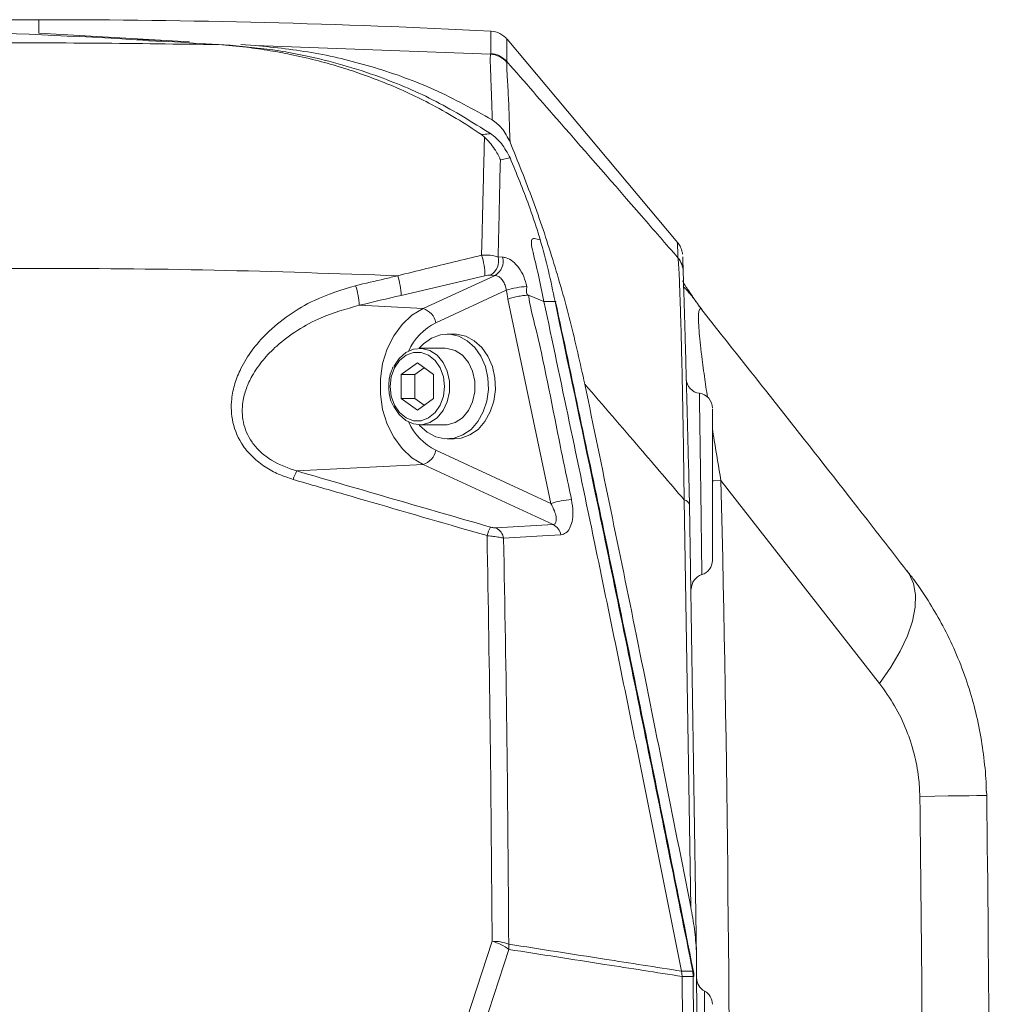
# Model space of a CAD drawing. Header units: millimetres. Extents: x 0 to 8410, y 0 to 5940.
# Tile 256 of 256: x 7485 to 7615, y 3174 to 3305. Entities that reach past the tile are written whole.
import ezdxf

# ---------------------------------------------------------------- set-up
doc = ezdxf.new("R2010")
doc.units = ezdxf.units.MM
doc.header["$LTSCALE"] = 10

msp = doc.modelspace()

# ---------------------------------------------------------------- linework, layer by layer
at = {"color": 8, "linetype": 'Continuous', "lineweight": 0}
for p, q in [((7487.500719, 3303.237841), (7487.500719, 3305.044815)), ((7516.402402, 3301.608846), (7547.868832, 3300.42927)), ((7547.868832, 3300.42927), (7547.882459, 3300.517842)), ((7550.02956, 3299.452231), (7550.02883, 3299.344942)), ((7550.46109, 3286.58633), (7549.167256, 3286.32097)), ((7548.876381, 3273.353145), (7549.475695, 3273.329303)), ((7547.116435, 3270.834968), (7535.918689, 3268.221066)), ((7538.833185, 3266.444728), (7548.458594, 3270.890519)), ((7548.458594, 3270.890519), (7547.859411, 3270.922587)), ((7549.960277, 3268.908188), (7540.560237, 3264.566466)), ((7555.934637, 3240.421817), (7550.189084, 3267.727301)), ((7530.307039, 3266.892359), (7538.833185, 3266.444728)), ((7540.560237, 3247.522995), (7555.934637, 3240.421817)), ((7521.97793, 3244.759962), (7538.833185, 3245.644853)), ((7556.230589, 3237.609193), (7538.833185, 3245.644853)), ((7599.830559, 3216.373012), (7578.650041, 3243.471548)), ((7574.618055, 3186.50727), (7573.73005, 3240.913555)), ((7548.592883, 3237.148687), (7556.230589, 3237.609193)), ((7544.680982, 3171.598599), (7548.065933, 3181.930348)), ((7550.316437, 3180.851504), (7546.934261, 3170.50986)), ((7574.944927, 3177.233383), (7574.873029, 3177.940175))]:
    msp.add_line(p, q, dxfattribs=at)
at = {"color": 7, "linetype": 'Continuous', "lineweight": 0}
for p, q in [((7507.646068, 3302.102372), (7487.500719, 3303.237841)), ((7502.20962, 3302.319214), (7500.652923, 3302.407548)), ((7504.14895, 3302.111551), (7502.206175, 3302.216575)), ((7513.066159, 3301.629469), (7511.520092, 3301.717326)), ((7516.402402, 3301.608846), (7514.485693, 3301.716849)), ((7572.876192, 3275.228545), (7550.056807, 3302.423641)), ((7547.047517, 3289.372847), (7546.638827, 3289.696381)), ((7554.498709, 3275.642202), (7554.499655, 3275.641963)), ((7554.358034, 3270.465061), (7554.987668, 3267.420694)), ((7554.987668, 3267.420694), (7552.924557, 3268.250272)), ((7556.470415, 3267.399118), (7554.987668, 3267.420694)), ((7576.144471, 3266.292259), (7575.802996, 3266.709611)), ((7543.004374, 3263.04476), (7542.072489, 3263.04476)), ((7541.77305, 3261.154816), (7538.386914, 3261.154816)), ((7535.912051, 3257.63242), (7538.079082, 3259.220168)), ((7537.759035, 3257.63242), (7539.002574, 3258.543536)), ((7538.079082, 3259.220168), (7540.246109, 3257.63242)), ((7535.912051, 3254.457042), (7535.912051, 3257.63242)), ((7537.759035, 3257.63242), (7535.912051, 3257.63242)), ((7537.759035, 3254.457042), (7537.759035, 3257.63242)), ((7540.246109, 3257.63242), (7540.246109, 3254.457042)), ((7538.079082, 3252.869293), (7535.912051, 3254.457042)), ((7537.759035, 3254.457042), (7535.912051, 3254.457042)), ((7539.002574, 3253.545925), (7537.759035, 3254.457042)), ((7540.246109, 3254.457042), (7538.079082, 3252.869293)), ((7538.386914, 3250.934765), (7541.77305, 3250.934765)), ((7542.072489, 3249.044821), (7543.004374, 3249.044821)), ((7574.438444, 3240.224406), (7575.374729, 3179.792211)), ((7614.110253, 3201.975867), (7614.148131, 3201.412365)), ((7573.391556, 3177.955434), (7573.392368, 3177.9515)), ((7573.464244, 3177.244708), (7573.392368, 3177.9515)), ((7573.464244, 3177.244708), (7573.464251, 3177.240893))]:
    msp.add_line(p, q, dxfattribs=at)
at = {"color": 8, "linetype": 'Continuous', "lineweight": 0, "flags": 128}
for points in [[(7538.833185, 3245.644853), (7537.354401, 3246.535227), (7536.032776, 3247.760698), (7534.914861, 3249.277875), (7534.040037, 3251.03347), (7533.439121, 3252.965614), (7533.133275, 3255.006239), (7533.133275, 3257.083342), (7533.439121, 3259.123966), (7534.040037, 3261.055991), (7534.914861, 3262.811586), (7536.032776, 3264.328882), (7537.354401, 3265.554235), (7538.833185, 3266.444728)], [(7534.44635, 3256.04479), (7534.593503, 3254.746005), (7535.023036, 3253.552363), (7535.700149, 3252.56078), (7536.569993, 3251.851365), (7537.56209, 3251.481697), (7538.596074, 3251.481697), (7539.588171, 3251.851365), (7540.458015, 3252.56078), (7541.135128, 3253.552363), (7541.564661, 3254.746005), (7541.71181, 3256.04479), (7541.564661, 3257.343576), (7541.135128, 3258.537099), (7540.458015, 3259.528801), (7539.588171, 3260.238216), (7538.596074, 3260.607884), (7537.56209, 3260.607884), (7536.569993, 3260.238216), (7535.700149, 3259.528801), (7535.023036, 3258.537099), (7534.593503, 3257.343576), (7534.44635, 3256.04479)], [(7577.469944, 3243.443415), (7577.695398, 3243.448779), (7578.650041, 3243.471548)], [(7557.246975, 3236.240551), (7554.78566, 3236.092016), (7549.609478, 3235.779569)], [(7599.830559, 3216.373012), (7601.344413, 3218.545124), (7602.593793, 3220.68052), (7603.55991, 3222.747013), (7604.228227, 3224.713609), (7604.588694, 3226.550505), (7604.635893, 3228.230283), (7604.369103, 3229.727552), (7603.792346, 3231.01978), (7603.470123, 3231.483147)], [(7605.218596, 3201.294467), (7607.207834, 3201.320693), (7608.982413, 3201.344177), (7610.521241, 3201.364443), (7611.806027, 3201.38149), (7612.821496, 3201.394841), (7613.555587, 3201.404616), (7613.999552, 3201.410458), (7614.148131, 3201.412365)], [(7573.392368, 3177.9515), (7574.273712, 3177.944705), (7574.873029, 3177.940175)], [(7574.873029, 3177.940175), (7574.921979, 3177.937076), (7574.954702, 3177.929685), (7574.969998, 3177.918121), (7574.970982, 3177.914903)], [(7574.944927, 3177.233383), (7574.34561, 3177.238032), (7573.464244, 3177.244708)]]:
    msp.add_lwpolyline(points, dxfattribs=at)
at = {"color": 7, "linetype": 'Continuous', "lineweight": 0, "flags": 128}
for points in [[(7538.301575, 3250.935957), (7538.384667, 3250.839159), (7539.38993, 3249.928281), (7540.529705, 3249.324128), (7541.746839, 3249.05698), (7542.980305, 3249.140188), (7544.168251, 3249.569699), (7545.251104, 3250.323817), (7546.17457, 3251.364872), (7546.892336, 3252.640531), (7547.368421, 3254.086897), (7547.578941, 3255.631492), (7547.513346, 3257.196829), (7547.174926, 3258.70435), (7546.580645, 3260.078475), (7545.760306, 3261.250422), (7544.755044, 3262.1613), (7543.615269, 3262.765452), (7542.398135, 3263.032601), (7541.164669, 3262.949273), (7539.976722, 3262.519881), (7538.89387, 3261.765644), (7538.301575, 3261.153624)], [(7543.004374, 3249.044821), (7543.912194, 3249.140188), (7545.100137, 3249.569699), (7546.182989, 3250.323817), (7547.106455, 3251.364872), (7547.824225, 3252.640531), (7548.300306, 3254.086897), (7548.510826, 3255.631492), (7548.445231, 3257.196829), (7548.106811, 3258.70435), (7547.51253, 3260.078475), (7546.692192, 3261.250422), (7545.686933, 3262.1613), (7544.547158, 3262.765452), (7543.33002, 3263.032601), (7543.004374, 3263.04476)], [(7534.945804, 3258.698628), (7534.946392, 3258.69982), (7535.638451, 3259.779379), (7536.534353, 3260.581896), (7537.567648, 3261.047885), (7538.661706, 3261.142895), (7539.735383, 3260.859773), (7540.709051, 3260.2195), (7541.510495, 3259.26964), (7542.080278, 3258.080647), (7542.376141, 3256.740615), (7542.376141, 3255.348966), (7542.080278, 3254.008934), (7541.510495, 3252.819941), (7540.709051, 3251.870081), (7539.735383, 3251.229808), (7538.661706, 3250.946686), (7537.567648, 3251.041696), (7536.534353, 3251.507685), (7535.638451, 3252.310202), (7534.954174, 3253.373549)], [(7541.77305, 3261.154816), (7542.047846, 3261.142895), (7543.121523, 3260.859773), (7544.095187, 3260.2195), (7544.896635, 3259.26964), (7545.466418, 3258.080647), (7545.762281, 3256.740615), (7545.762281, 3255.348966), (7545.466418, 3254.008934), (7544.896635, 3252.819941), (7544.095187, 3251.870081), (7543.121523, 3251.229808), (7542.047846, 3250.946686), (7541.77305, 3250.934765)], [(7573.464251, 3177.240893), (7573.534897, 3164.990232), (7573.568023, 3152.739212), (7573.563634, 3140.488193), (7573.52174, 3128.237173), (7573.442331, 3115.986511), (7573.325409, 3103.736446), (7573.170981, 3091.486857), (7572.979047, 3079.238221)], [(7574.460237, 3079.272315), (7574.652, 3091.515705), (7574.806287, 3103.760049), (7574.923097, 3116.004989), (7575.002423, 3128.250405), (7575.044273, 3140.49618), (7575.048639, 3152.742073), (7575.015521, 3164.987847), (7574.944927, 3177.233383)]]:
    msp.add_lwpolyline(points, dxfattribs=at)
at = {"color": 7, "linetype": 'Continuous', "lineweight": 0}
for centre, radius, start, end in [((7487.500719, 2105.044765), 1200, 90, 94.50286227), ((7487.500719, 2105.044765), 1200, 87.11564338, 90), ((7547.730494, 3300.527953), 3.000548, 39.00565806, 86.8006994), ((7576.01387, 3257.12545), 2.000006, 181.59582266, 262.88924386), ((7575.50053, 3253.158365), 2.000193, 0.00372597, 82.39104853), ((7575.500891, 3232.820667), 1.999831, 287.3567056, 0.00364668), ((7576.681969, 3228.999064), 2.000124, 107.01317465, 181.13041486), ((3575.500719, 3148.044765), 4039, 359.716535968, 0.757075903), ((3575.500719, 3148.044765), 4000, 359.005313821, 0.454754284), ((7574.978442, 3175.992201), 1.241635, 87.15972889, 91.54672427), ((7577.395354, 3177.052907), 1.999765, 180.44763704, 242.40571422), ((7575.500418, 3173.530175), 2.000304, 0.00261098, 61.09063534)]:
    msp.add_arc(centre, radius, start, end, dxfattribs=at)
at = {"color": 8, "linetype": 'Continuous', "lineweight": 0}
for centre, radius, start, end in [((7547.714237, 3297.427777), 3.005472, 39.63478823, 87.0515371), ((7547.732261, 3297.519307), 3.002295, 40.07691346, 87.13243374), ((7538.423789, 3270.805917), 8.692694, 0.1914825, 18.67156963), ((7546.747711, 3272.815768), 2.195452, 300.42198255, 14.16813892), ((7547.347512, 3272.785383), 2.196591, 300.38586431, 14.33672642), ((7570.606497, 3271.307105), 2.993147, 1.7720477, 40.04798622), ((7525.643334, 3267.726404), 10.287255, 2.75612594, 17.61413272), ((7519.894528, 3266.361783), 10.426019, 2.91701671, 17.57909595), ((7553.210384, 3258.693113), 10.719653, 92.7118733, 107.64939317), ((7538.18399, 3264.114658), 2.418818, 10.7654505, 74.43130932), ((7544.128299, 3257.474713), 7.938768, 116.70826184, 155.20147737), ((7544.128761, 3254.61509), 7.93928, 204.79857944, 243.28986681), ((7538.183929, 3247.975007), 2.418916, 285.56953886, 349.23007751), ((7526.432623, 3242.22045), 5.12771, 150.313589, 164.14044903), ((3575.500719, 3148.044765), 4004.286549, 359.787011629, 1.365554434), ((7559.176599, 3230.642558), 10.302632, 92.77533842, 108.34108521), ((7573.519965, 3239.98894), 0.948182, 14.37896223, 77.19892017), ((7552.68049, 3234.628054), 5.499285, 151.39305732, 164.22587405), ((7547.691073, 3235.417099), 1.952347, 10.69952146, 62.48953765), ((7555.328981, 3235.87792), 1.951974, 10.70640388, 62.49050452), ((3575.500719, 3148.044765), 4030.06969, 359.775586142, 0.757075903), ((7548.202619, 3175.94433), 5.987578, 69.58062385, 91.30807295), ((7546.348022, 3175.459995), 6.694527, 53.64510877, 75.13073642), ((7546.538562, 3181.070878), 3.784239, 356.67667814, 7.36033891)]:
    msp.add_arc(centre, radius, start, end, dxfattribs=at)
for centre, major_axis, start_param, end_param in [((7071.691503, 2153.635014), (3931.176429, 1114.705457), 1.3860345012, 1.3874686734), ((7828.206465, 3974.783471), (3212.610398, -910.952333), 4.6837970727, 4.6918668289)]:
    msp.add_ellipse(centre, major_axis=major_axis, ratio=0.2354393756, start_param=start_param, end_param=end_param, dxfattribs=at)
at = {"color": 7, "linetype": 'Continuous', "lineweight": 0}
for points, knots in [([(7511.520092, 3301.717326), (7502.526182, 3302.261761), (7484.532073, 3303.35101), (7457.512745, 3303.845959), (7430.477241, 3303.458031), (7407.437744, 3302.467849), (7393.438162, 3301.272752), (7388.42824, 3300.845072)], [0, 0, 0, 0, 0.21934212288, 0.43883759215, 0.65817976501, 0.87767544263, 1, 1, 1, 1]), ([(7511.520092, 3301.717326), (7512.760509, 3301.612221), (7515.06749, 3301.416743), (7518.254365, 3300.951179), (7521.336331, 3300.385667), (7524.400499, 3299.682843), (7527.537769, 3298.821177), (7529.529576, 3298.154377), (7530.487041, 3297.833845)], [0, 0, 0, 0, 0.19376806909, 0.36037812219, 0.49985578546, 0.67897540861, 0.84568284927, 1, 1, 1, 1]), ([(7547.841961, 3289.833829), (7545.447491, 3291.330331), (7540.657537, 3294.323967), (7533.972749, 3297.138984), (7528.116931, 3299.053586), (7523.629403, 3300.16001), (7518.616456, 3301.10552), (7515.247479, 3301.423552), (7513.066159, 3301.629469)], [0, 0, 0, 0, 0.2205665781, 0.4412264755, 0.5809518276, 0.7206799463, 0.8191478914, 1, 1, 1, 1]), ([(7516.402402, 3301.608846), (7519.0819, 3301.326237), (7524.440661, 3300.761045), (7532.455243, 3298.748505), (7540.419411, 3295.903764), (7545.529903, 3293.081964), (7548.084683, 3291.671321)], [0, 0, 0, 0, 0.2455746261, 0.4911276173, 0.7456102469, 1, 1, 1, 1]), ([(7530.487041, 3297.833845), (7531.541288, 3297.449748), (7533.606808, 3296.69721), (7536.65189, 3295.389028), (7538.620984, 3294.404278), (7539.611577, 3293.908879)], [0, 0, 0, 0, 0.3412587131, 0.6686066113, 1, 1, 1, 1]), ([(7539.611577, 3293.908879), (7540.840579, 3293.248083), (7543.227885, 3291.964502), (7545.524527, 3290.437346), (7546.638842, 3289.696381)], [0, 0, 0, 0, 0.5148069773, 1, 1, 1, 1]), ([(7548.084683, 3291.671321), (7548.542008, 3291.31989), (7549.519154, 3290.569003), (7550.132841, 3289.342493), (7550.459309, 3288.690016)], [0, 0, 0, 0, 0.4680215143, 1, 1, 1, 1]), ([(7550.46109, 3286.58633), (7550.107374, 3287.253306), (7549.585026, 3288.238259), (7548.627659, 3289.248978), (7548.104865, 3289.638131), (7547.841961, 3289.833829)], [0, 0, 0, 0, 0.51046001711, 0.75381889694, 1, 1, 1, 1]), ([(7549.167256, 3286.32097), (7549.164313, 3286.328004), (7548.949738, 3286.840933), (7548.330177, 3288.029467), (7547.522318, 3288.875569), (7547.047517, 3289.372847)], [0, 0, 0, 0, 0.0057000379, 0.4156228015, 1, 1, 1, 1]), ([(7550.459309, 3288.690016), (7551.497698, 3286.127108), (7553.574507, 3281.001216), (7556.231486, 3272.992514), (7558.581767, 3264.78834), (7559.829974, 3259.162991), (7560.454077, 3256.350324)], [0, 0, 0, 0, 0.2482628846, 0.4965330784, 0.7482671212, 1, 1, 1, 1]), ([(7554.499655, 3275.641963), (7554.404415, 3275.952237), (7553.928074, 3277.50407), (7552.681453, 3281.215052), (7551.327353, 3284.490752), (7550.46109, 3286.58633)], [0, 0, 0, 0, 0.08259659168, 0.41310578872, 1, 1, 1, 1]), ([(7554.498709, 3275.642202), (7554.236427, 3275.717971), (7553.893439, 3275.817055), (7553.528909, 3275.791997), (7553.384164, 3275.699957), (7553.308591, 3275.516543), (7553.30615, 3274.943828), (7553.719236, 3273.228815), (7554.089941, 3271.624965), (7554.358034, 3270.465061)], [0, 0, 0, 0, 0.165097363, 0.2158983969, 0.2509331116, 0.2862845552, 0.3302641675, 0.5156469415, 1, 1, 1, 1]), ([(7556.470415, 3267.399118), (7556.193463, 3268.776088), (7555.633303, 3271.561133), (7554.879712, 3274.271755), (7554.498709, 3275.642202)], [0, 0, 0, 0, 0.4944161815, 1, 1, 1, 1]), ([(7573.514349, 3273.710057), (7573.510838, 3273.738205), (7573.501865, 3273.810148), (7573.443707, 3274.141583), (7573.2621, 3274.625902), (7573.051845, 3275.054171), (7572.881116, 3275.209577), (7572.864338, 3275.22485)], [0, 0, 0, 0, 0.08206851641, 0.20975815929, 0.6072126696, 0.96139894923, 1, 1, 1, 1]), ([(7573.537252, 3273.360774), (7573.536748, 3273.377119), (7573.535159, 3273.428714), (7573.553694, 3272.839142), (7573.583373, 3271.87947), (7573.598212, 3271.399662)], [0, 0, 0, 0, 0.1882192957, 0.5941336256, 1, 1, 1, 1]), ([(7573.598212, 3271.399662), (7573.604005, 3271.211873), (7573.616457, 3270.808147), (7573.672174, 3268.988776), (7573.753922, 3266.258932), (7573.852796, 3262.868197), (7573.956626, 3259.198118), (7574.070999, 3255.015486), (7574.191926, 3250.391048), (7574.315608, 3245.460941), (7574.397528, 3241.968668), (7574.438444, 3240.224406)], [0, 0, 0, 0, 0.1170064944, 0.251551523, 0.3860020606, 0.4886063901, 0.5916710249, 0.6943318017, 0.7960631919, 0.89814109, 1, 1, 1, 1]), ([(7575.880094, 3266.596243), (7575.835647, 3266.658163), (7575.444127, 3267.203593), (7574.849163, 3268.053337), (7574.185415, 3269.027055), (7573.761599, 3269.690277), (7573.551735, 3270.039696), (7573.475036, 3270.203209), (7573.489204, 3270.168285), (7573.490194, 3270.165846)], [0, 0, 0, 0, 0.0332147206, 0.2925785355, 0.5099212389, 0.7032654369, 0.8688403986, 0.9908389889, 1, 1, 1, 1]), ([(7552.93057, 3268.247888), (7552.745916, 3268.239521), (7552.376608, 3268.222788), (7551.621199, 3268.102239), (7550.838591, 3267.930754), (7550.405587, 3267.795119), (7550.189084, 3267.727301)], [0, 0, 0, 0, 0.2499999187, 0.4999984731, 0.7499986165, 1, 1, 1, 1]), ([(7554.987668, 3267.420694), (7557.250543, 3256.692608), (7561.534322, 3236.383601), (7567.660221, 3206.55839), (7571.488926, 3187.450753), (7573.391556, 3177.955434)], [0, 0, 0, 0, 0.36032561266, 0.68212123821, 1, 1, 1, 1]), ([(7556.470415, 3267.399118), (7556.500171, 3267.397478), (7556.556283, 3267.394386), (7556.562686, 3267.379112), (7556.565693, 3267.371938)], [0, 0, 0, 0, 0.5302884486, 1, 1, 1, 1]), ([(7574.962138, 3177.912638), (7573.673345, 3184.373314), (7569.754168, 3204.020017), (7563.646919, 3233.84945), (7558.708081, 3257.176977), (7556.55039, 3267.368362)], [0, 0, 0, 0, 0.2162440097, 0.6575908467, 1, 1, 1, 1]), ([(7603.449113, 3231.466696), (7601.284719, 3234.254269), (7592.241469, 3245.901286), (7583.07788, 3257.468017), (7576.107486, 3266.266391)], [0, 0, 0, 0, 0.2393379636, 1, 1, 1, 1]), ([(7534.856199, 3258.630917), (7534.75211, 3258.421836), (7534.467522, 3257.850192), (7534.288093, 3256.947582), (7534.263195, 3256.284769), (7534.254181, 3256.04479)], [0, 0, 0, 0, 0.2689439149, 0.7353139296, 1, 1, 1, 1]), ([(7534.254181, 3256.04479), (7534.262238, 3255.817719), (7534.285349, 3255.166381), (7534.462768, 3254.252375), (7534.756057, 3253.659332), (7534.869092, 3253.430769)], [0, 0, 0, 0, 0.2475193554, 0.7099893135, 1, 1, 1, 1]), ([(7560.454077, 3256.350324), (7562.768876, 3245.153021), (7567.575931, 3221.900014), (7572.213613, 3198.591666), (7574.618055, 3186.50727)], [0, 0, 0, 0, 0.48154214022, 1, 1, 1, 1]), ([(7577.500722, 3253.027365), (7577.500722, 3253.032452), (7577.500722, 3253.045373), (7577.500722, 3251.762691), (7577.500722, 3249.488998), (7577.500722, 3246.436338), (7577.500722, 3243.430826), (7577.500722, 3240.438674), (7577.500722, 3237.61192), (7577.500722, 3234.958715), (7577.500722, 3233.339149), (7577.500722, 3232.645027), (7577.500722, 3232.834893), (7577.500722, 3232.841894)], [0, 0, 0, 0, 0.0697350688, 0.1770977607, 0.2845805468, 0.3921117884, 0.4996388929, 0.5668238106, 0.6741628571, 0.7814323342, 0.8886631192, 0.9958943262, 1, 1, 1, 1]), ([(7614.08881, 3201.976225), (7614.089435, 3202.08332), (7614.097256, 3203.42295), (7613.851577, 3206.00688), (7613.331429, 3209.714759), (7612.498174, 3213.415375), (7611.385457, 3217.083324), (7609.991671, 3220.655856), (7608.376157, 3223.995782), (7606.522061, 3227.191052), (7604.902271, 3229.664394), (7603.776584, 3231.059421), (7603.453233, 3231.460139)], [0, 0, 0, 0, 0.0099598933, 0.1245859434, 0.2407784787, 0.3586398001, 0.4781950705, 0.5993525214, 0.7186285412, 0.8277238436, 0.9505141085, 1, 1, 1, 1]), ([(7574.618055, 3186.50727), (7574.791613, 3185.530679), (7575.140218, 3183.56911), (7575.346045, 3181.311014), (7575.369917, 3180.04701), (7575.374729, 3179.792211)], [0, 0, 0, 0, 0.4418459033, 0.8874865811, 1, 1, 1, 1]), ([(7575.007713, 3177.232191), (7575.015505, 3177.386579), (7575.029968, 3177.673131), (7574.964927, 3177.948888), (7574.934929, 3178.076074)], [0, 0, 0, 0, 0.5387754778, 1, 1, 1, 1])]:
    msp.add_open_spline(points, degree=3, knots=knots, dxfattribs=at)
at = {"color": 8, "linetype": 'Continuous', "lineweight": 0}
for points, knots in [([(7547.882459, 3300.517842), (7547.882262, 3301.312648), (7547.881868, 3302.90244), (7547.881667, 3303.696294), (7547.881723, 3303.480126), (7547.881729, 3303.459093)], [0, 0, 0, 0, 0.47437545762, 0.94885798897, 1, 1, 1, 1]), ([(7446.441385, 3301.251814), (7457.282174, 3301.551475), (7478.971881, 3302.151022), (7500.667978, 3301.861928), (7511.520092, 3301.717326)], [0, 0, 0, 0, 0.499812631, 1, 1, 1, 1]), ([(7550.028904, 3302.400157), (7550.028901, 3302.418435), (7550.028868, 3302.6409), (7550.029023, 3301.849011), (7550.029381, 3300.251096), (7550.02956, 3299.452231)], [0, 0, 0, 0, 0.0428453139, 0.521477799, 1, 1, 1, 1]), ([(7548.084683, 3291.671321), (7548.056723, 3292.628581), (7548.00047, 3294.554476), (7547.900938, 3297.220065), (7547.827935, 3299.024595), (7547.812719, 3300.068791), (7547.850128, 3300.309111), (7547.868832, 3300.42927)], [0, 0, 0, 0, 0.1956717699, 0.393669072, 0.6923520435, 0.8461776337, 1, 1, 1, 1]), ([(7550.02883, 3299.344942), (7550.027178, 3299.03237), (7550.023827, 3298.398402), (7550.186273, 3295.954024), (7550.336112, 3292.751406), (7550.417974, 3290.052693), (7550.459309, 3288.690016)], [0, 0, 0, 0, 0.2647929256, 0.5370617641, 0.7662458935, 1, 1, 1, 1]), ([(7550.02956, 3299.452231), (7552.393615, 3296.749728), (7558.402124, 3289.881019), (7566.023044, 3281.140342), (7571.275465, 3275.098967), (7572.897768, 3273.232982)], [0, 0, 0, 0, 0.309544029, 0.7867404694, 1, 1, 1, 1]), ([(7546.638898, 3289.696381), (7546.963876, 3289.729344), (7547.372658, 3289.770809), (7547.762118, 3289.823107), (7547.841961, 3289.833829)], [0, 0, 0, 0, 0.79499087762, 1, 1, 1, 1]), ([(7546.658981, 3273.588822), (7546.691731, 3274.905002), (7546.757517, 3277.5488), (7546.853217, 3281.55095), (7546.954211, 3285.608804), (7547.016273, 3288.112432), (7547.047517, 3289.372847)], [0, 0, 0, 0, 0.2204395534, 0.4427947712, 0.7194831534, 1, 1, 1, 1]), ([(7549.167256, 3286.32097), (7549.124798, 3284.456996), (7549.059031, 3281.569755), (7548.961538, 3277.097069), (7548.904844, 3274.6045), (7548.876381, 3273.353145)], [0, 0, 0, 0, 0.4756408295, 0.7367538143, 1, 1, 1, 1]), ([(7572.897768, 3273.232982), (7572.882989, 3273.711495), (7572.853429, 3274.668579), (7572.834827, 3275.260904), (7572.83635, 3275.211574), (7572.836845, 3275.195524)], [0, 0, 0, 0, 0.4028286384, 0.8057047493, 1, 1, 1, 1]), ([(7535.448282, 3270.839378), (7536.734538, 3271.158213), (7540.473888, 3272.085117), (7544.208799, 3272.993139), (7546.658981, 3273.588822)], [0, 0, 0, 0, 0.3439784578, 1, 1, 1, 1]), ([(7546.658981, 3273.588822), (7547.055829, 3273.596542), (7547.799311, 3273.611007), (7548.513567, 3273.476555), (7548.811896, 3273.375079), (7548.876381, 3273.353145)], [0, 0, 0, 0, 0.4729614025, 0.8860782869, 1, 1, 1, 1]), ([(7549.475695, 3273.329303), (7549.631984, 3273.309653), (7550.071756, 3273.25436), (7550.840806, 3272.81244), (7551.669816, 3271.92468), (7552.354868, 3270.739964), (7552.586683, 3269.848727), (7552.703201, 3269.400761)], [0, 0, 0, 0, 0.1197793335, 0.337039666, 0.5555150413, 0.7765865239, 1, 1, 1, 1]), ([(7573.73005, 3240.913555), (7573.706611, 3242.706845), (7573.659681, 3246.297258), (7573.577434, 3251.360491), (7573.488301, 3256.116246), (7573.393354, 3260.427818), (7573.29618, 3264.22374), (7573.190235, 3267.742923), (7573.081205, 3270.604288), (7572.978845, 3272.545496), (7572.923476, 3273.014998), (7572.897768, 3273.232982)], [0, 0, 0, 0, 0.1016122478, 0.2034416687, 0.3049402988, 0.4078361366, 0.5111179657, 0.6139644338, 0.7485725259, 0.8832653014, 1, 1, 1, 1]), ([(7535.448282, 3270.839378), (7527.270424, 3271.124324), (7510.914709, 3271.694215), (7486.350795, 3271.898369), (7461.774382, 3271.624981), (7433.97631, 3270.720973), (7402.991731, 3268.942641), (7368.828481, 3265.958532), (7334.716383, 3262.042979), (7312.065726, 3258.585397), (7300.740397, 3256.856606)], [0, 0, 0, 0, 0.10422887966, 0.20845776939, 0.31287044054, 0.41728311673, 0.56271141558, 0.70813973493, 0.85406986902, 1, 1, 1, 1]), ([(7529.833662, 3269.510672), (7531.1242, 3269.816187), (7532.995794, 3270.25926), (7534.867264, 3270.701943), (7535.448282, 3270.839378)], [0, 0, 0, 0, 0.68953893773, 1, 1, 1, 1]), ([(7547.859411, 3270.922587), (7547.837754, 3270.923362), (7547.737507, 3270.926949), (7547.499977, 3270.911993), (7547.249564, 3270.861703), (7547.116435, 3270.834968)], [0, 0, 0, 0, 0.1143109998, 0.5291354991, 1, 1, 1, 1]), ([(7549.960277, 3268.908188), (7549.917364, 3269.133639), (7549.831768, 3269.583327), (7549.519666, 3270.17747), (7549.127488, 3270.623293), (7548.754924, 3270.848602), (7548.536199, 3270.879542), (7548.458594, 3270.890519)], [0, 0, 0, 0, 0.2216886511, 0.4421819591, 0.6614304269, 0.8798735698, 1, 1, 1, 1]), ([(7521.500102, 3243.621752), (7520.840645, 3243.840473), (7519.522423, 3244.277687), (7517.695996, 3245.271517), (7516.075734, 3246.541683), (7514.422271, 3248.453704), (7513.25784, 3251.135355), (7513.135481, 3254.049843), (7513.650094, 3256.46514), (7514.540947, 3258.683475), (7515.952538, 3260.945127), (7518.094556, 3263.381726), (7520.880847, 3265.649791), (7524.809756, 3267.984409), (7527.9595, 3268.941301), (7529.833662, 3269.510672)], [0, 0, 0, 0, 0.0523590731, 0.1046632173, 0.1574902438, 0.2102591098, 0.3010650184, 0.3849818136, 0.4419572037, 0.4990077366, 0.5755084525, 0.6521132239, 0.7523333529, 0.8526332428, 1, 1, 1, 1]), ([(7550.188295, 3267.727062), (7550.184263, 3267.74868), (7550.110693, 3268.143132), (7550.033366, 3268.536437), (7549.960277, 3268.908188)], [0, 0, 0, 0, 0.054804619, 1, 1, 1, 1]), ([(7552.703201, 3269.400761), (7552.653262, 3268.826771), (7552.603323, 3268.252772), (7552.918547, 3268.252775), (7552.918552, 3268.252775)], [0, 0, 0, 0, 0.9999842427, 1, 1, 1, 1]), ([(7575.793042, 3266.701505), (7575.597792, 3266.978661), (7575.017693, 3267.802108), (7574.327951, 3268.656941), (7573.764938, 3269.290179), (7573.696626, 3269.304086), (7573.662101, 3269.311115)], [0, 0, 0, 0, 0.15961797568, 0.47423420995, 0.734271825, 1, 1, 1, 1]), ([(7552.93057, 3268.247888), (7552.930575, 3268.247848), (7553.095245, 3266.930478), (7554.782956, 3260.581742), (7556.452167, 3251.409129), (7558.112061, 3243.595844), (7558.677747, 3240.933106)], [0, 0, 0, 0, 0.0000042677, 0.14148577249, 0.70742148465, 1, 1, 1, 1]), ([(7574.873029, 3177.940175), (7572.71441, 3188.70474), (7568.397163, 3210.233904), (7562.247187, 3240.048941), (7558.225743, 3259.088505), (7556.470415, 3267.399118)], [0, 0, 0, 0, 0.3604119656, 0.7208251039, 1, 1, 1, 1]), ([(7530.307039, 3266.892359), (7528.584812, 3266.412856), (7525.693237, 3265.607782), (7522.049448, 3263.63097), (7519.447545, 3261.703151), (7517.417183, 3259.623031), (7516.062384, 3257.691333), (7515.178286, 3255.78536), (7514.636959, 3253.720916), (7514.656575, 3251.213637), (7515.635695, 3248.928711), (7517.017883, 3247.349657), (7517.961964, 3246.605009), (7519.531966, 3245.594409), (7520.801176, 3245.161414), (7521.97793, 3244.759962)], [0, 0, 0, 0, 0.1520368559, 0.2552660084, 0.3584129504, 0.4360901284, 0.513648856, 0.5701678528, 0.6265936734, 0.7078876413, 0.7948338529, 0.8417810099, 0.8887854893, 0.896887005, 1, 1, 1, 1]), ([(7576.124071, 3266.27557), (7576.120466, 3266.28131), (7576.023717, 3266.435361), (7575.871765, 3266.492191), (7575.709374, 3266.293923), (7575.636396, 3265.678531), (7575.636649, 3264.935423), (7575.682146, 3263.981286), (7575.772996, 3262.822016), (7575.912998, 3261.485119), (7576.123291, 3259.702153), (7576.407769, 3257.532899), (7576.703755, 3255.538546), (7576.842255, 3254.605338)], [0, 0, 0, 0, 0.0045298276, 0.1215677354, 0.2383405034, 0.3331646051, 0.4278910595, 0.4703645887, 0.5678726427, 0.6655268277, 0.7062564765, 0.8625500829, 1, 1, 1, 1]), ([(7573.73005, 3240.913555), (7571.761717, 3243.205917), (7567.340742, 3248.354675), (7562.911375, 3253.497319), (7560.454077, 3256.350324)], [0, 0, 0, 0, 0.4452261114, 1, 1, 1, 1]), ([(7576.090976, 3230.936215), (7576.091076, 3230.927467), (7576.093672, 3230.701767), (7576.08414, 3231.525195), (7576.065148, 3233.11968), (7576.041735, 3235.029547), (7576.021129, 3236.674549), (7575.997609, 3238.507116), (7575.96973, 3240.626253), (7575.939712, 3242.840892), (7575.908817, 3245.054137), (7575.880325, 3247.045765), (7575.852846, 3248.92088), (7575.82724, 3250.632093), (7575.804514, 3252.122364), (7575.785417, 3253.356368), (7575.770694, 3254.295791), (7575.761227, 3254.894106), (7575.757006, 3255.160118), (7575.757719, 3255.115244), (7575.757882, 3255.104944)], [0, 0, 0, 0, 0.004299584, 0.1109392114, 0.2176177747, 0.2711965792, 0.32477452, 0.3784362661, 0.4320992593, 0.4990884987, 0.5529296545, 0.6067703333, 0.6606606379, 0.7145512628, 0.7684634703, 0.8223763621, 0.8762591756, 0.9301412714, 0.9839658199, 1, 1, 1, 1]), ([(7577.500722, 3250.405118), (7577.582352, 3249.88436), (7577.945359, 3247.568549), (7578.342334, 3245.260547), (7578.650041, 3243.471548)], [0, 0, 0, 0, 0.2248708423, 1, 1, 1, 1]), ([(7547.388303, 3236.123011), (7546.112985, 3236.491232), (7539.736379, 3238.332345), (7531.106176, 3240.831008), (7523.755384, 3242.96655), (7521.500102, 3243.621752)], [0, 0, 0, 0, 0.1477012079, 0.7385079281, 1, 1, 1, 1]), ([(7558.677747, 3240.933106), (7558.764154, 3240.37506), (7558.924417, 3239.34003), (7558.794228, 3238.013775), (7558.457382, 3237.05577), (7557.945379, 3236.405688), (7557.479997, 3236.295649), (7557.246975, 3236.240551)], [0, 0, 0, 0, 0.2534899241, 0.4701583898, 0.6547648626, 0.8271370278, 1, 1, 1, 1]), ([(7556.230589, 3237.609193), (7556.32105, 3237.631812), (7556.432345, 3237.65964), (7556.578472, 3237.823754), (7556.669736, 3238.116411), (7556.621653, 3238.696598), (7556.397502, 3239.48403), (7556.098853, 3240.089107), (7555.934637, 3240.421817)], [0, 0, 0, 0, 0.1157049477, 0.1423522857, 0.2976350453, 0.4817119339, 0.7150125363, 1, 1, 1, 1]), ([(7547.85253, 3237.261102), (7547.863875, 3237.257865), (7547.959331, 3237.23063), (7548.148347, 3237.18559), (7548.40287, 3237.146834), (7548.529606, 3237.14807), (7548.592883, 3237.148687)], [0, 0, 0, 0, 0.0416229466, 0.3502015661, 0.6755645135, 1, 1, 1, 1]), ([(7548.065933, 3181.930348), (7547.999402, 3190.983974), (7547.866653, 3209.048654), (7547.547502, 3227.112414), (7547.388303, 3236.123011)], [0, 0, 0, 0, 0.501178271, 1, 1, 1, 1]), ([(7549.609478, 3235.779569), (7549.417032, 3235.823915), (7549.027156, 3235.913757), (7548.280054, 3236.02871), (7547.713868, 3236.093184), (7547.422253, 3236.1199), (7547.388303, 3236.123011)], [0, 0, 0, 0, 0.3217348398, 0.651804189, 0.9594622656, 1, 1, 1, 1]), ([(7549.609478, 3235.779569), (7549.769439, 3226.76329), (7550.090099, 3208.689114), (7550.224343, 3190.614027), (7550.291619, 3181.555674)], [0, 0, 0, 0, 0.4988487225, 1, 1, 1, 1]), ([(7605.218596, 3201.294467), (7605.180752, 3202.135181), (7605.093925, 3204.064084), (7604.509647, 3207.042967), (7603.446475, 3210.275378), (7601.908604, 3213.474851), (7600.529149, 3215.398719), (7599.830559, 3216.373012)], [0, 0, 0, 0, 0.148367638, 0.3404088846, 0.5378278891, 0.765944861, 1, 1, 1, 1]), ([(7550.291619, 3181.555674), (7554.550631, 3180.88782), (7562.250572, 3179.680397), (7569.950592, 3178.4882), (7573.391556, 3177.955434)], [0, 0, 0, 0, 0.5531226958, 1, 1, 1, 1]), ([(7573.464251, 3177.240893), (7570.007423, 3177.776553), (7562.291448, 3178.972196), (7554.575544, 3180.183098), (7550.316437, 3180.851504)], [0, 0, 0, 0, 0.4480092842, 1, 1, 1, 1]), ([(7576.500653, 3150.786087), (7576.500653, 3150.782122), (7576.500653, 3150.724638), (7576.500638, 3150.941896), (7576.500529, 3151.452137), (7576.500273, 3152.335782), (7576.499706, 3153.50693), (7576.498698, 3154.956848), (7576.497127, 3156.629978), (7576.494812, 3158.488607), (7576.491484, 3160.635418), (7576.487164, 3162.87495), (7576.481995, 3165.109237), (7576.476693, 3167.116707), (7576.471067, 3169.006163), (7576.465438, 3170.730606), (7576.46013, 3172.23319), (7576.45544, 3173.479019), (7576.451695, 3174.429153), (7576.449203, 3175.037012), (7576.448091, 3175.308791), (7576.448271, 3175.263989), (7576.448313, 3175.253436)], [0, 0, 0, 0, 0.00397876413, 0.0576821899, 0.11138609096, 0.1650969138, 0.21880714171, 0.2724904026, 0.32617265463, 0.3798127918, 0.43345233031, 0.500325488, 0.55392132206, 0.60751705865, 0.66113946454, 0.71476256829, 0.76844254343, 0.82212084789, 0.87586983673, 0.92961904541, 0.98342245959, 1, 1, 1, 1])]:
    msp.add_open_spline(points, degree=3, knots=knots, dxfattribs=at)

doc.saveas('drawing.dxf')
